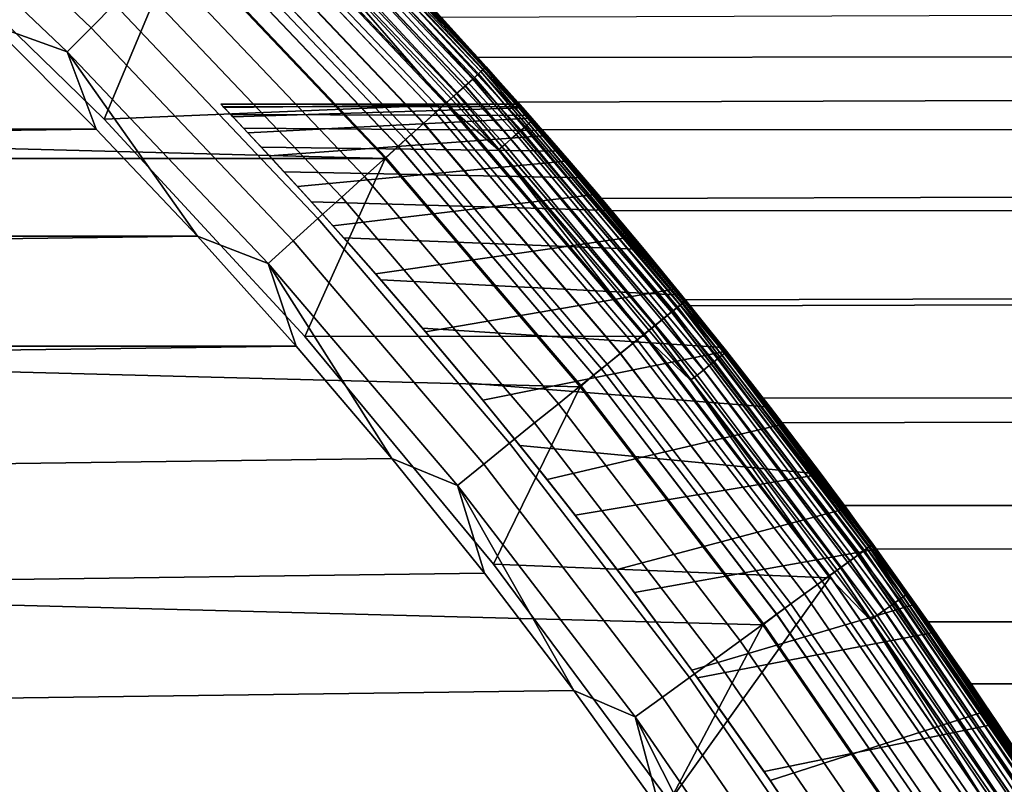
# Model space of a CAD drawing. Header units: metres. Extents: x -22 to 244, y -22 to 22.
# Tile 80 of 146: x 14.27 to 17.88, y 11.76 to 14.56. Entities that reach past the tile are written whole.
import ezdxf

# ---------------------------------------------------------------- set-up
doc = ezdxf.new("R2010")
doc.units = ezdxf.units.M
doc.layers.add('solid_10_151_113_XXX', color=7, linetype='CONTINUOUS')

msp = doc.modelspace()

# ---------------------------------------------------------------- linework, layer by layer
at = {"layer": 'solid_10_151_113_XXX'}
for points in [[(14.577323, 14.194263, 212.800003), (14.850302, 14.848182, 212.800003), (14.052787, 15.605101, 212.800003), (13.801177, 14.950016, 212.800003)], [(13.749309, 15.270154, 269.924103), (14.529643, 14.529643, 269.924103), (14.615547, 14.615547, 269.891693), (13.830599, 15.360436, 269.891693)], [(13.666196, 15.177848, 269.943604), (14.441814, 14.441814, 269.943604), (14.529643, 14.529643, 269.924103), (13.749309, 15.270154, 269.924103)], [(15.184235, 15.184235, 268.999603), (15.958107, 14.368744, 268.999603), (15.972729, 14.381909, 268.875427), (15.198148, 15.198148, 268.875427)], [(15.199771, 15.199771, 0.934737), (15.974435, 14.383446, 0.934737), (15.96494, 14.374897, 0.870527), (15.190737, 15.190737, 0.870527)], [(15.190856, 15.190856, 212.428833), (15.965066, 14.37501, 212.428833), (15.974498, 14.383503, 212.364609), (15.199831, 15.199831, 212.364609)], [(15.198148, 15.198148, 268.875427), (15.972729, 14.381909, 268.875427), (15.97761, 14.386312, 268.75), (15.202792, 15.202799, 268.75)], [(15.974435, 14.383446, 0.934737), (15.199771, 15.199771, 0.934737), (15.202796, 15.202796, 1), (15.977613, 14.386308, 1)], [(15.199831, 15.199831, 212.364609), (15.974498, 14.383503, 212.364609), (15.977613, 14.386308, 212.300003), (15.202796, 15.202796, 212.300003)], [(15.202792, 15.202799, 268.75), (15.97761, 14.386312, 268.75), (15.977614, 14.386308, 213.449997), (15.202796, 15.202795, 213.449997)], [(15.202796, 15.202796, 1), (15.946655, 14.420617, 130.999969), (16.182247, 14.155737, 130.477234), (15.977613, 14.386308, 1)], [(15.202796, 15.202796, 1), (15.730074, 14.656561, 131.524567), (15.946655, 14.420617, 130.999969)], [(15.202796, 15.202796, 212.300003), (15.977613, 14.386308, 212.300003), (15.5628, 14.834057, 143.232315), (15.343691, 15.060583, 142.424728)], [(15.395536, 15.004108, 213.418961), (15.202796, 15.202795, 213.449997), (15.977614, 14.386308, 213.449997)], [(13.666196, 15.177848, 269.943604), (14.16564, 14.540446, 269.950012), (14.441814, 14.441814, 269.943604)], [(15.129328, 15.129328, 269.238434), (15.900402, 14.316786, 269.238434), (15.933909, 14.346956, 269.121063), (15.161211, 15.161211, 269.121063)], [(15.155359, 15.155359, 0.74983), (15.927759, 14.341419, 0.74983), (15.900711, 14.317064, 0.695412), (15.129622, 15.129622, 0.695412)], [(15.129904, 15.129904, 212.604065), (15.901007, 14.317331, 212.604065), (15.928002, 14.341638, 212.549606), (15.15559, 15.15559, 212.549606)], [(15.175848, 15.175848, 0.808537), (15.949292, 14.360807, 0.808537), (15.927759, 14.341419, 0.74983), (15.155359, 15.155359, 0.74983)], [(15.15559, 15.15559, 212.549606), (15.928002, 14.341638, 212.549606), (15.949478, 14.360974, 212.49086), (15.176024, 15.176024, 212.49086)], [(15.161211, 15.161211, 269.121063), (15.933909, 14.346956, 269.121063), (15.958107, 14.368744, 268.999603), (15.184235, 15.184235, 268.999603)], [(15.190737, 15.190737, 0.870527), (15.96494, 14.374897, 0.870527), (15.949292, 14.360807, 0.808537), (15.175848, 15.175848, 0.808537)], [(15.176024, 15.176024, 212.49086), (15.949478, 14.360974, 212.49086), (15.965066, 14.37501, 212.428833), (15.190856, 15.190856, 212.428833)], [(15.088937, 15.088937, 269.350433), (15.857952, 14.278564, 269.350433), (15.900402, 14.316786, 269.238434), (15.129328, 15.129328, 269.238434)], [(15.129622, 15.129622, 0.695412), (15.900711, 14.317064, 0.695412), (15.86861, 14.288161, 0.646215), (15.099079, 15.099079, 0.646215)], [(15.099406, 15.099406, 212.65332), (15.868955, 14.288471, 212.65332), (15.901007, 14.317331, 212.604065), (15.129904, 15.129904, 212.604065)], [(15.04048, 15.04048, 269.455841), (15.807026, 14.23271, 269.455841), (15.857952, 14.278564, 269.350433), (15.088937, 15.088937, 269.350433)], [(15.099079, 15.099079, 0.646215), (15.86861, 14.288161, 0.646215), (15.832008, 14.255204, 0.603084), (15.064252, 15.064252, 0.603084)], [(15.064619, 15.064619, 212.696518), (15.832395, 14.255552, 212.696518), (15.868955, 14.288471, 212.65332), (15.099406, 15.099406, 212.65332)], [(15.065684, 15.057062, 213.25), (15.833314, 14.247673, 213.25), (14.577292, 14.194293, 213.25), (13.801189, 14.950004, 213.25)], [(15.064252, 15.064252, 0.603084), (15.832008, 14.255204, 0.603084), (15.791533, 14.21876, 0.566758), (15.025739, 15.025739, 0.566758)], [(15.026139, 15.026139, 212.73291), (15.791954, 14.219139, 212.73291), (15.832395, 14.255552, 212.696518), (15.064619, 15.064619, 212.696518)], [(15.276448, 14.888047, 213.252457), (15.833314, 14.247673, 213.25), (15.065684, 15.057062, 213.25)], [(15.025739, 15.025739, 0.566758), (15.791533, 14.21876, 0.566758), (15.747876, 14.179452, 0.53786), (14.9842, 14.9842, 0.53786)], [(14.98449, 14.98449, 269.553528), (15.748182, 14.179727, 269.553528), (15.807026, 14.23271, 269.455841), (15.04048, 15.04048, 269.455841)], [(14.984627, 14.984627, 212.761887), (15.748325, 14.179856, 212.761887), (15.791954, 14.219139, 212.73291), (15.026139, 15.026139, 212.73291)], [(14.921581, 14.921581, 269.642365), (15.682067, 14.120196, 269.642365), (15.748182, 14.179727, 269.553528), (14.98449, 14.98449, 269.553528)], [(14.9842, 14.9842, 0.53786), (15.747876, 14.179452, 0.53786), (15.701789, 14.137954, 0.516885), (14.940347, 14.940347, 0.516885)], [(14.940793, 14.940793, 212.782944), (15.702258, 14.138377, 212.782944), (15.748325, 14.179856, 212.761887), (14.984627, 14.984627, 212.761887)], [(15.369984, 14.979204, 213.332565), (16.120714, 14.168116, 213.332565), (16.105404, 14.154658, 213.30867), (15.355385, 14.964976, 213.30867)], [(15.381722, 14.990644, 213.359375), (16.133026, 14.178937, 213.359375), (16.120714, 14.168116, 213.332565), (15.369984, 14.979204, 213.332565)], [(15.39031, 14.999015, 213.388412), (16.142035, 14.186853, 213.388412), (16.133026, 14.178937, 213.359375), (15.381722, 14.990644, 213.359375)], [(15.395536, 15.004108, 213.418961), (16.147516, 14.191671, 213.418961), (16.142035, 14.186853, 213.388412), (15.39031, 14.999015, 213.388412)], [(15.395536, 15.004108, 213.418961), (15.977614, 14.386308, 213.449997), (16.147516, 14.191671, 213.418961)], [(13.801189, 14.950004, 213.25), (14.577292, 14.194293, 213.25), (14.577323, 14.194263, 212.800003), (13.801177, 14.950016, 212.800003)], [(14.940347, 14.940347, 0.516885), (15.701789, 14.137954, 0.516885), (15.654059, 14.094978, 0.504193), (14.894932, 14.894932, 0.504193)], [(14.895391, 14.895391, 212.795715), (15.654541, 14.095412, 212.795715), (15.702258, 14.138377, 212.782944), (14.940793, 14.940793, 212.782944)], [(15.338284, 14.948312, 213.288254), (16.087469, 14.138896, 213.288254), (16.067354, 14.121218, 213.27182), (15.319107, 14.929622, 213.27182)], [(15.355385, 14.964976, 213.30867), (16.105404, 14.154658, 213.30867), (16.087469, 14.138896, 213.288254), (15.338284, 14.948312, 213.288254)], [(14.852445, 14.852445, 269.721405), (15.609406, 14.054773, 269.721405), (15.682067, 14.120196, 269.642365), (14.921581, 14.921581, 269.642365)], [(15.298324, 14.909367, 213.259796), (16.045555, 14.102059, 213.259796), (16.022612, 14.081894, 213.252457), (15.276448, 14.888047, 213.252457)], [(15.319107, 14.929622, 213.27182), (16.067354, 14.121218, 213.27182), (16.045555, 14.102059, 213.259796), (15.298324, 14.909367, 213.259796)], [(14.894932, 14.894932, 0.504193), (15.654059, 14.094978, 0.504193), (15.607116, 14.050547, 0.5), (14.850283, 14.8482, 0.5)], [(14.895391, 14.895391, 212.795715), (14.850302, 14.848182, 212.800003), (15.607129, 14.050531, 212.800003), (15.654541, 14.095412, 212.795715)], [(15.276448, 14.888047, 213.252457), (16.022612, 14.081894, 213.252457), (15.833314, 14.247673, 213.25)], [(-15.607131, 14.05053, 0.5), (-14.850304, 14.84818, 0.5), (15.607116, 14.050547, 0.5)], [(-14.850304, 14.84818, 0.5), (14.850283, 14.8482, 0.5), (15.607116, 14.050547, 0.5)], [(15.312052, 13.398375, 212.800003), (15.607129, 14.050531, 212.800003), (14.850302, 14.848182, 212.800003), (14.577323, 14.194263, 212.800003)], [(14.777839, 14.777839, 269.789795), (15.530999, 13.984174, 269.789795), (15.609406, 14.054773, 269.721405), (14.852445, 14.852445, 269.721405)], [(110.407623, 14.866161, 166.584778), (110.689919, 14.551098, 165.809189), (15.730074, 14.656561, 131.524567), (15.532988, 14.865272, 132.050507)], [(15.977613, 14.386308, 212.300003), (15.812901, 14.56716, 144.063583), (15.5628, 14.834057, 143.232315)], [(106.849312, 14.866161, 176.36116), (15.812901, 14.56716, 144.063583), (16.092922, 14.257203, 144.915176), (106.567017, 14.551098, 177.136749)], [(14.698584, 14.698584, 269.846771), (15.447703, 13.909175, 269.846771), (15.530999, 13.984174, 269.789795), (14.777839, 14.777839, 269.789795)], [(14.615547, 14.615547, 269.891693), (15.360436, 13.830599, 269.891693), (15.447703, 13.909175, 269.846771), (14.698584, 14.698584, 269.846771)], [(110.689919, 14.551098, 165.809189), (15.946655, 14.420617, 130.999969), (15.730074, 14.656561, 131.524567)], [(14.529643, 14.529643, 269.924103), (15.270154, 13.749309, 269.924103), (15.360436, 13.830599, 269.891693), (14.615547, 14.615547, 269.891693)], [(15.977613, 14.386308, 212.300003), (16.092922, 14.257203, 144.915176), (15.812901, 14.56716, 144.063583)], [(110.689919, 14.551098, 165.809189), (110.965729, 14.190251, 165.051407), (16.182247, 14.155737, 130.477234), (15.946655, 14.420617, 130.999969)], [(106.567017, 14.551098, 177.136749), (16.092922, 14.257203, 144.915176), (16.399117, 13.90392, 145.777878), (106.291206, 14.190251, 177.894531)], [(14.547797, 14.158092, 269.950012), (14.16564, 14.540446, 269.950012), (-14.547792, 14.158096, 269.950012)], [(14.441814, 14.441814, 269.943604), (14.16564, 14.540446, 269.950012), (14.547797, 14.158092, 269.950012)], [(14.441814, 14.441814, 269.943604), (15.177848, 13.666196, 269.943604), (15.270154, 13.749309, 269.924103), (14.529643, 14.529643, 269.924103)], [(14.441814, 14.441814, 269.943604), (14.547797, 14.158092, 269.950012), (14.919678, 13.765654, 269.950012)], [(14.441814, 14.441814, 269.943604), (14.919678, 13.765654, 269.950012), (15.177848, 13.666196, 269.943604)], [(15.933909, 14.346956, 269.121063), (16.662935, 13.493378, 269.121063), (16.688238, 13.513869, 268.999603), (15.958107, 14.368744, 268.999603)], [(15.96494, 14.374897, 0.870527), (16.695385, 13.519656, 0.870527), (16.67902, 13.506405, 0.808537), (15.949292, 14.360807, 0.808537)], [(15.949478, 14.360974, 212.49086), (16.679214, 13.506562, 212.49086), (16.695517, 13.519762, 212.428833), (15.965066, 14.37501, 212.428833)], [(15.958107, 14.368744, 268.999603), (16.688238, 13.513869, 268.999603), (16.703529, 13.526252, 268.875427), (15.972729, 14.381909, 268.875427)], [(15.974435, 14.383446, 0.934737), (16.705315, 13.527697, 0.934737), (16.695385, 13.519656, 0.870527), (15.96494, 14.374897, 0.870527)], [(15.965066, 14.37501, 212.428833), (16.695517, 13.519762, 212.428833), (16.705379, 13.52775, 212.364609), (15.974498, 14.383503, 212.364609)], [(15.972729, 14.381909, 268.875427), (16.703529, 13.526252, 268.875427), (16.708633, 13.530394, 268.75), (15.97761, 14.386312, 268.75)], [(16.705315, 13.527697, 0.934737), (15.974435, 14.383446, 0.934737), (15.977613, 14.386308, 1), (16.708637, 13.530389, 1)], [(15.974498, 14.383503, 212.364609), (16.705379, 13.52775, 212.364609), (16.708637, 13.530389, 212.300003), (15.977613, 14.386308, 212.300003)], [(15.97761, 14.386312, 268.75), (16.708633, 13.530394, 268.75), (16.708639, 13.530388, 213.449997), (15.977614, 14.386308, 213.449997)], [(15.977613, 14.386308, 1), (16.70661, 13.532892, 129.441513), (16.992193, 13.172523, 128.9319), (16.708637, 13.530389, 1)], [(15.977613, 14.386308, 1), (16.436031, 13.860263, 129.95723), (16.70661, 13.532892, 129.441513)], [(15.977613, 14.386308, 1), (16.182247, 14.155737, 130.477234), (16.436031, 13.860263, 129.95723)], [(15.977613, 14.386308, 212.300003), (16.708637, 13.530389, 212.300003), (16.399117, 13.90392, 145.777878), (16.092922, 14.257203, 144.915176)], [(16.147516, 14.191671, 213.418961), (15.977614, 14.386308, 213.449997), (16.708639, 13.530388, 213.449997)], [(15.900402, 14.316786, 269.238434), (16.627893, 13.465003, 269.238434), (16.662935, 13.493378, 269.121063), (15.933909, 14.346956, 269.121063)], [(15.927759, 14.341419, 0.74983), (16.656504, 13.48817, 0.74983), (16.628218, 13.465264, 0.695412), (15.900711, 14.317064, 0.695412)], [(15.901007, 14.317331, 212.604065), (16.628527, 13.465515, 212.604065), (16.656757, 13.488376, 212.549606), (15.928002, 14.341638, 212.549606)], [(15.949292, 14.360807, 0.808537), (16.67902, 13.506405, 0.808537), (16.656504, 13.48817, 0.74983), (15.927759, 14.341419, 0.74983)], [(15.928002, 14.341638, 212.549606), (16.656757, 13.488376, 212.549606), (16.679214, 13.506562, 212.49086), (15.949478, 14.360974, 212.49086)], [(15.857952, 14.278564, 269.350433), (16.583502, 13.429054, 269.350433), (16.627893, 13.465003, 269.238434), (15.900402, 14.316786, 269.238434)], [(15.900711, 14.317064, 0.695412), (16.628218, 13.465264, 0.695412), (16.594648, 13.438081, 0.646215), (15.86861, 14.288161, 0.646215)], [(15.868955, 14.288471, 212.65332), (16.595007, 13.438373, 212.65332), (16.628527, 13.465515, 212.604065), (15.901007, 14.317331, 212.604065)], [(15.832008, 14.255204, 0.603084), (16.556372, 13.407085, 0.603084), (16.514044, 13.372808, 0.566758), (15.791533, 14.21876, 0.566758)], [(15.791954, 14.219139, 212.73291), (16.514484, 13.373165, 212.73291), (16.556774, 13.407412, 212.696518), (15.832395, 14.255552, 212.696518)], [(15.807026, 14.23271, 269.455841), (16.530245, 13.385928, 269.455841), (16.583502, 13.429054, 269.350433), (15.857952, 14.278564, 269.350433)], [(15.86861, 14.288161, 0.646215), (16.594648, 13.438081, 0.646215), (16.556372, 13.407085, 0.603084), (15.832008, 14.255204, 0.603084)], [(15.832395, 14.255552, 212.696518), (16.556774, 13.407412, 212.696518), (16.595007, 13.438373, 212.65332), (15.868955, 14.288471, 212.65332)], [(15.833314, 14.247673, 213.25), (16.557497, 13.399225, 213.25), (15.312103, 13.398316, 213.25), (14.577292, 14.194293, 213.25)], [(15.004619, 14.249955, 137.338623), (15.013266, 14.240847, 136.760117), (16.108038, 14.240121, 137.137436), (16.099354, 14.249941, 137.742416)], [(15.016186, 14.237761, 137.932968), (15.004619, 14.249955, 137.338623), (16.099354, 14.249941, 137.742416)], [(15.016186, 14.237761, 137.932968), (15.013266, 14.240847, 136.760117), (15.004619, 14.249955, 137.338623)], [(15.013266, 14.240847, 136.760117), (15.041287, 14.211247, 136.196152), (16.136503, 14.207854, 136.546936), (16.108038, 14.240121, 137.137436)], [(15.016186, 14.237761, 137.932968), (15.041287, 14.211247, 136.196152), (15.013266, 14.240847, 136.760117)], [(15.048938, 14.203135, 138.545395), (15.016186, 14.237761, 137.932968), (16.099354, 14.249941, 137.742416), (16.111271, 14.236469, 138.363892)], [(15.048938, 14.203135, 138.545395), (15.041287, 14.211247, 136.196152), (15.016186, 14.237761, 137.932968)], [(15.104043, 14.144521, 139.178268), (15.048938, 14.203135, 138.545395), (16.111271, 14.236469, 138.363892), (16.144777, 14.198461, 139.003967)], [(15.791533, 14.21876, 0.566758), (16.514044, 13.372808, 0.566758), (16.46839, 13.335839, 0.53786), (15.747876, 14.179452, 0.53786)], [(15.748182, 14.179727, 269.553528), (16.46871, 13.336098, 269.553528), (16.530245, 13.385928, 269.455841), (15.807026, 14.23271, 269.455841)], [(15.748325, 14.179856, 212.761887), (16.468859, 13.33622, 212.761887), (16.514484, 13.373165, 212.73291), (15.791954, 14.219139, 212.73291)], [(16.022612, 14.081894, 213.252457), (16.557497, 13.399225, 213.25), (15.833314, 14.247673, 213.25)], [(16.108038, 14.240121, 137.137436), (16.111271, 14.236469, 138.363892), (16.099354, 14.249941, 137.742416)], [(16.136503, 14.207854, 136.546936), (16.111271, 14.236469, 138.363892), (16.108038, 14.240121, 137.137436)], [(16.136503, 14.207854, 136.546936), (16.144777, 14.198461, 139.003967), (16.111271, 14.236469, 138.363892)], [(14.577292, 14.194293, 213.25), (15.312103, 13.398316, 213.25), (15.312052, 13.398375, 212.800003), (14.577323, 14.194263, 212.800003)], [(15.041287, 14.211247, 136.196152), (15.088062, 14.161577, 135.644058), (16.184019, 14.153707, 135.969727), (16.136503, 14.207854, 136.546936)], [(15.048938, 14.203135, 138.545395), (15.088062, 14.161577, 135.644058), (15.041287, 14.211247, 136.196152)], [(15.104043, 14.144521, 139.178268), (15.088062, 14.161577, 135.644058), (15.048938, 14.203135, 138.545395)], [(15.18268, 14.06008, 139.832794), (15.104043, 14.144521, 139.178268), (16.144777, 14.198461, 139.003967), (16.200928, 14.134359, 139.663834)], [(16.142035, 14.186853, 213.388412), (16.850954, 13.337071, 213.388412), (16.841551, 13.329628, 213.359375), (16.133026, 14.178937, 213.359375)], [(16.184019, 14.153707, 135.969727), (16.144777, 14.198461, 139.003967), (16.136503, 14.207854, 136.546936)], [(16.147516, 14.191671, 213.418961), (16.856676, 13.3416, 213.418961), (16.850954, 13.337071, 213.388412), (16.142035, 14.186853, 213.388412)], [(16.184019, 14.153707, 135.969727), (16.200928, 14.134359, 139.663834), (16.144777, 14.198461, 139.003967)], [(16.147516, 14.191671, 213.418961), (16.708639, 13.530388, 213.449997), (16.856676, 13.3416, 213.418961)], [(110.965729, 14.190251, 165.051407), (111.234177, 13.784758, 164.313828), (16.436031, 13.860263, 129.95723), (16.182247, 14.155737, 130.477234)], [(106.291206, 14.190251, 177.894531), (16.399117, 13.90392, 145.777878), (16.724272, 13.511059, 146.636063), (106.022751, 13.784757, 178.632111)], [(14.547797, 14.158092, 269.950012), (-14.547792, 14.158096, 269.950012), (-14.919673, 13.765659, 269.950012)], [(14.919678, 13.765654, 269.950012), (14.547797, 14.158092, 269.950012), (-14.919673, 13.765659, 269.950012)], [(15.088062, 14.161577, 135.644058), (15.153145, 14.091917, 135.101929), (16.250078, 14.077812, 135.403427), (16.184019, 14.153707, 135.969727)], [(15.104043, 14.144521, 139.178268), (15.153145, 14.091917, 135.101929), (15.088062, 14.161577, 135.644058)], [(15.682067, 14.120196, 269.642365), (16.399569, 13.280109, 269.642365), (16.46871, 13.336098, 269.553528), (15.748182, 14.179727, 269.553528)], [(15.747876, 14.179452, 0.53786), (16.46839, 13.335839, 0.53786), (16.420193, 13.29681, 0.516885), (15.701789, 14.137954, 0.516885)], [(15.702258, 14.138377, 212.782944), (16.420685, 13.297208, 212.782944), (16.468859, 13.33622, 212.761887), (15.748325, 14.179856, 212.761887)], [(16.105404, 14.154658, 213.30867), (16.812714, 13.306805, 213.30867), (16.793991, 13.291986, 213.288254), (16.087469, 14.138896, 213.288254)], [(16.120714, 14.168116, 213.332565), (16.828697, 13.319456, 213.332565), (16.812714, 13.306805, 213.30867), (16.105404, 14.154658, 213.30867)], [(16.133026, 14.178937, 213.359375), (16.841551, 13.329628, 213.359375), (16.828697, 13.319456, 213.332565), (16.120714, 14.168116, 213.332565)], [(16.250078, 14.077812, 135.403427), (16.200928, 14.134359, 139.663834), (16.184019, 14.153707, 135.969727)], [(15.18268, 14.06008, 139.832794), (15.153145, 14.091917, 135.101929), (15.104043, 14.144521, 139.178268)], [(15.286168, 13.947503, 140.51088), (15.18268, 14.06008, 139.832794), (16.200928, 14.134359, 139.663834), (16.280924, 14.042138, 140.345627)], [(15.609406, 14.054773, 269.721405), (16.323586, 13.218578, 269.721405), (16.399569, 13.280109, 269.642365), (15.682067, 14.120196, 269.642365)], [(15.701789, 14.137954, 0.516885), (16.420193, 13.29681, 0.516885), (16.370279, 13.256392, 0.504193), (15.654059, 14.094978, 0.504193)], [(15.654541, 14.095412, 212.795715), (16.370785, 13.2568, 212.795715), (16.420685, 13.297208, 212.782944), (15.702258, 14.138377, 212.782944)], [(16.067354, 14.121218, 213.27182), (16.772993, 13.275367, 213.27182), (16.750237, 13.257357, 213.259796), (16.045555, 14.102059, 213.259796)], [(16.087469, 14.138896, 213.288254), (16.793991, 13.291986, 213.288254), (16.772993, 13.275367, 213.27182), (16.067354, 14.121218, 213.27182)], [(16.250078, 14.077812, 135.403427), (16.280924, 14.042138, 140.345627), (16.200928, 14.134359, 139.663834)], [(15.153145, 14.091917, 135.101929), (15.236094, 14.00219, 134.568863), (16.334242, 13.98007, 134.846725), (16.250078, 14.077812, 135.403427)], [(15.18268, 14.06008, 139.832794), (15.236094, 14.00219, 134.568863), (15.153145, 14.091917, 135.101929)], [(15.654059, 14.094978, 0.504193), (16.370279, 13.256392, 0.504193), (16.321161, 13.214373, 0.5), (15.607116, 14.050547, 0.5)], [(15.654541, 14.095412, 212.795715), (15.607129, 14.050531, 212.800003), (16.321173, 13.214358, 212.800003), (16.370785, 13.2568, 212.795715)], [(16.045555, 14.102059, 213.259796), (16.750237, 13.257357, 213.259796), (16.726284, 13.238399, 213.252457), (16.022612, 14.081894, 213.252457)], [(16.022612, 14.081894, 213.252457), (16.726284, 13.238399, 213.252457), (16.557497, 13.399225, 213.25)], [(16.334242, 13.98007, 134.846725), (16.280924, 14.042138, 140.345627), (16.250078, 14.077812, 135.403427)], [(-15.607131, 14.05053, 0.5), (16.321161, 13.214373, 0.5), (16.990454, 12.341979, 0.5), (-16.321173, 13.214358, 0.5)], [(-15.607131, 14.05053, 0.5), (15.607116, 14.050547, 0.5), (16.321161, 13.214373, 0.5)], [(15.286168, 13.947503, 140.51088), (15.236094, 14.00219, 134.568863), (15.18268, 14.06008, 139.832794)], [(15.415608, 13.804312, 141.212952), (15.286168, 13.947503, 140.51088), (16.280924, 14.042138, 140.345627), (16.385878, 13.91952, 141.050095)], [(16.003479, 12.564397, 212.800003), (16.321173, 13.214358, 212.800003), (15.607129, 14.050531, 212.800003), (15.312052, 13.398375, 212.800003)], [(15.530999, 13.984174, 269.789795), (16.241589, 13.15218, 269.789795), (16.323586, 13.218578, 269.721405), (15.609406, 14.054773, 269.721405)], [(16.334242, 13.98007, 134.846725), (16.385878, 13.91952, 141.050095), (16.280924, 14.042138, 140.345627)], [(15.236094, 14.00219, 134.568863), (15.336704, 13.891915, 134.043091), (16.436129, 13.860143, 134.298553), (16.334242, 13.98007, 134.846725)], [(15.286168, 13.947503, 140.51088), (15.336704, 13.891915, 134.043091), (15.236094, 14.00219, 134.568863)], [(15.447703, 13.909175, 269.846771), (16.154484, 13.081642, 269.846771), (16.241589, 13.15218, 269.789795), (15.530999, 13.984174, 269.789795)], [(16.436129, 13.860143, 134.298553), (16.385878, 13.91952, 141.050095), (16.334242, 13.98007, 134.846725)], [(15.415608, 13.804312, 141.212952), (15.336704, 13.891915, 134.043091), (15.286168, 13.947503, 140.51088)], [(15.360436, 13.830599, 269.891693), (16.063223, 13.007741, 269.891693), (16.154484, 13.081642, 269.846771), (15.447703, 13.909175, 269.846771)], [(15.571893, 13.627788, 141.939011), (15.415608, 13.804312, 141.212952), (16.385878, 13.91952, 141.050095), (16.51676, 13.763958, 141.777573)], [(16.436129, 13.860143, 134.298553), (16.51676, 13.763958, 141.777573), (16.385878, 13.91952, 141.050095)], [(16.708637, 13.530389, 212.300003), (16.724272, 13.511059, 146.636063), (16.399117, 13.90392, 145.777878)], [(15.336704, 13.891915, 134.043091), (15.45496, 13.760237, 133.522781), (16.555624, 13.717185, 133.756958), (16.436129, 13.860143, 134.298553)], [(15.415608, 13.804312, 141.212952), (15.45496, 13.760237, 133.522781), (15.336704, 13.891915, 134.043091)], [(111.234177, 13.784758, 164.313828), (16.70661, 13.532892, 129.441513), (16.436031, 13.860263, 129.95723)], [(16.555624, 13.717185, 133.756958), (16.51676, 13.763958, 141.777573), (16.436129, 13.860143, 134.298553)], [(15.270154, 13.749309, 269.924103), (15.96881, 12.931287, 269.924103), (16.063223, 13.007741, 269.891693), (15.360436, 13.830599, 269.891693)], [(15.571893, 13.627788, 141.939011), (15.45496, 13.760237, 133.522781), (15.415608, 13.804312, 141.212952)], [(111.234177, 13.784758, 164.313828), (111.494431, 13.335893, 163.598785), (16.992193, 13.172523, 128.9319), (16.70661, 13.532892, 129.441513)], [(106.022751, 13.784757, 178.632111), (16.724272, 13.511059, 146.636063), (17.061834, 13.082195, 147.478607), (105.762497, 13.335892, 179.347153)], [(14.919678, 13.765654, 269.950012), (-14.919673, 13.765659, 269.950012), (-15.280947, 13.363481, 269.950012)], [(15.280951, 13.363475, 269.950012), (14.919678, 13.765654, 269.950012), (-15.280947, 13.363481, 269.950012)], [(15.177848, 13.666196, 269.943604), (14.919678, 13.765654, 269.950012), (15.280951, 13.363475, 269.950012)], [(15.177848, 13.666196, 269.943604), (15.872281, 12.85312, 269.943604), (15.96881, 12.931287, 269.924103), (15.270154, 13.749309, 269.924103)], [(15.45496, 13.760237, 133.522781), (15.590625, 13.606334, 133.007538), (16.692453, 13.550345, 133.221405), (16.555624, 13.717185, 133.756958)], [(15.571893, 13.627788, 141.939011), (15.590625, 13.606334, 133.007538), (15.45496, 13.760237, 133.522781)], [(15.755288, 13.415358, 142.687302), (15.571893, 13.627788, 141.939011), (16.51676, 13.763958, 141.777573), (16.673973, 13.573068, 142.526382)], [(16.555624, 13.717185, 133.756958), (16.673973, 13.573068, 142.526382), (16.51676, 13.763958, 141.777573)], [(16.692453, 13.550345, 133.221405), (16.673973, 13.573068, 142.526382), (16.555624, 13.717185, 133.756958)], [(15.177848, 13.666196, 269.943604), (15.280951, 13.363475, 269.950012), (15.631357, 12.951859, 269.950012)], [(15.177848, 13.666196, 269.943604), (15.631357, 12.951859, 269.950012), (15.872281, 12.85312, 269.943604)], [(15.755288, 13.415358, 142.687302), (15.590625, 13.606334, 133.007538), (15.571893, 13.627788, 141.939011)], [(15.590625, 13.606334, 133.007538), (15.743423, 13.42924, 132.49707), (16.846434, 13.358427, 132.691025), (16.692453, 13.550345, 133.221405)], [(15.755288, 13.415358, 142.687302), (15.743423, 13.42924, 132.49707), (15.590625, 13.606334, 133.007538)], [(15.965281, 13.164774, 143.45459), (15.755288, 13.415358, 142.687302), (16.673973, 13.573068, 142.526382), (16.857277, 13.344718, 143.293579)], [(16.846434, 13.358427, 132.691025), (16.857277, 13.344718, 143.293579), (16.673973, 13.573068, 142.526382)], [(16.846434, 13.358427, 132.691025), (16.673973, 13.573068, 142.526382), (16.692453, 13.550345, 133.221405)], [(16.67902, 13.506405, 0.808537), (17.363033, 12.614983, 0.808537), (17.339592, 12.597951, 0.74983), (16.656504, 13.48817, 0.74983)], [(16.656757, 13.488376, 212.549606), (17.339857, 12.598144, 212.549606), (17.363235, 12.615129, 212.49086), (16.679214, 13.506562, 212.49086)], [(16.662935, 13.493378, 269.121063), (17.346287, 12.602816, 269.121063), (17.372629, 12.621954, 268.999603), (16.688238, 13.513869, 268.999603)], [(16.695385, 13.519656, 0.870527), (17.380068, 12.627358, 0.870527), (17.363033, 12.614983, 0.808537), (16.67902, 13.506405, 0.808537)], [(16.679214, 13.506562, 212.49086), (17.363235, 12.615129, 212.49086), (17.380205, 12.627459, 212.428833), (16.695517, 13.519762, 212.428833)], [(16.688238, 13.513869, 268.999603), (17.372629, 12.621954, 268.999603), (17.388548, 12.633519, 268.875427), (16.703529, 13.526252, 268.875427)], [(16.705315, 13.527697, 0.934737), (17.390406, 12.634869, 0.934737), (17.380068, 12.627358, 0.870527), (16.695385, 13.519656, 0.870527)], [(16.695517, 13.519762, 212.428833), (17.380205, 12.627459, 212.428833), (17.390474, 12.634918, 212.364609), (16.705379, 13.52775, 212.364609)], [(16.703529, 13.526252, 268.875427), (17.388548, 12.633519, 268.875427), (17.393862, 12.637389, 268.75), (16.708633, 13.530394, 268.75)], [(17.390406, 12.634869, 0.934737), (16.705315, 13.527697, 0.934737), (16.708637, 13.530389, 1), (17.393866, 12.637383, 1)], [(16.705379, 13.52775, 212.364609), (17.390474, 12.634918, 212.364609), (17.393866, 12.637383, 212.300003), (16.708637, 13.530389, 212.300003)], [(16.708633, 13.530394, 268.75), (17.393862, 12.637389, 268.75), (17.393866, 12.637383, 213.449997), (16.708639, 13.530388, 213.449997)], [(16.708637, 13.530389, 1), (17.289917, 12.779233, 128.431442), (17.596792, 12.353255, 127.942764), (17.393866, 12.637383, 1)], [(16.708637, 13.530389, 1), (16.992193, 13.172523, 128.9319), (17.289917, 12.779233, 128.431442)], [(16.708637, 13.530389, 212.300003), (17.393866, 12.637383, 212.300003), (17.061834, 13.082195, 147.478607), (16.724272, 13.511059, 146.636063)], [(16.856676, 13.3416, 213.418961), (16.708639, 13.530388, 213.449997), (17.393866, 12.637383, 213.449997)], [(16.583502, 13.429054, 269.350433), (17.263597, 12.542737, 269.350433), (17.309809, 12.576313, 269.238434), (16.627893, 13.465003, 269.238434)], [(16.628218, 13.465264, 0.695412), (17.310146, 12.576557, 0.695412), (17.2752, 12.551167, 0.646215), (16.594648, 13.438081, 0.646215)], [(16.595007, 13.438373, 212.65332), (17.275576, 12.551439, 212.65332), (17.310469, 12.576792, 212.604065), (16.628527, 13.465515, 212.604065)], [(16.627893, 13.465003, 269.238434), (17.309809, 12.576313, 269.238434), (17.346287, 12.602816, 269.121063), (16.662935, 13.493378, 269.121063)], [(16.656504, 13.48817, 0.74983), (17.339592, 12.597951, 0.74983), (17.310146, 12.576557, 0.695412), (16.628218, 13.465264, 0.695412)], [(16.628527, 13.465515, 212.604065), (17.310469, 12.576792, 212.604065), (17.339857, 12.598144, 212.549606), (16.656757, 13.488376, 212.549606)], [(15.743423, 13.42924, 132.49707), (15.913397, 13.227389, 131.990158), (17.017313, 13.14005, 132.165344), (16.846434, 13.358427, 132.691025)], [(15.755288, 13.415358, 142.687302), (15.913397, 13.227389, 131.990158), (15.743423, 13.42924, 132.49707)], [(16.530245, 13.385928, 269.455841), (17.208157, 12.502458, 269.455841), (17.263597, 12.542737, 269.350433), (16.583502, 13.429054, 269.350433)], [(16.594648, 13.438081, 0.646215), (17.2752, 12.551167, 0.646215), (17.235353, 12.522218, 0.603084), (16.556372, 13.407085, 0.603084)], [(16.556774, 13.407412, 212.696518), (17.235775, 12.522523, 212.696518), (17.275576, 12.551439, 212.65332), (16.595007, 13.438373, 212.65332)], [(15.312103, 13.398316, 213.25), (16.003492, 12.564381, 213.25), (16.003479, 12.564397, 212.800003), (15.312052, 13.398375, 212.800003)], [(16.557497, 13.399225, 213.25), (17.236294, 12.513997, 213.25), (16.003492, 12.564381, 213.25), (15.312103, 13.398316, 213.25)], [(15.965281, 13.164774, 143.45459), (15.913397, 13.227389, 131.990158), (15.755288, 13.415358, 142.687302)], [(16.556372, 13.407085, 0.603084), (17.235353, 12.522218, 0.603084), (17.19129, 12.490203, 0.566758), (16.514044, 13.372808, 0.566758)], [(16.514484, 13.373165, 212.73291), (17.19175, 12.490537, 212.73291), (17.235775, 12.522523, 212.696518), (16.556774, 13.407412, 212.696518)], [(16.726284, 13.238399, 213.252457), (17.236294, 12.513997, 213.25), (16.557497, 13.399225, 213.25)], [(15.280951, 13.363475, 269.950012), (-15.631352, 12.951864, 269.950012), (-15.970715, 12.531013, 269.950012), (15.631357, 12.951859, 269.950012)], [(15.280951, 13.363475, 269.950012), (-15.280947, 13.363481, 269.950012), (-15.631352, 12.951864, 269.950012)], [(16.514044, 13.372808, 0.566758), (17.19129, 12.490203, 0.566758), (17.143764, 12.455674, 0.53786), (16.46839, 13.335839, 0.53786)], [(16.46871, 13.336098, 269.553528), (17.144096, 12.455915, 269.553528), (17.208157, 12.502458, 269.455841), (16.530245, 13.385928, 269.455841)], [(16.468859, 13.33622, 212.761887), (17.144253, 12.456029, 212.761887), (17.19175, 12.490537, 212.73291), (16.514484, 13.373165, 212.73291)], [(17.017313, 13.14005, 132.165344), (16.857277, 13.344718, 143.293579), (16.846434, 13.358427, 132.691025)], [(16.200163, 12.87465, 144.235397), (15.965281, 13.164774, 143.45459), (16.857277, 13.344718, 143.293579), (17.065899, 13.076855, 144.076035)], [(16.399569, 13.280109, 269.642365), (17.072121, 12.403623, 269.642365), (17.144096, 12.455915, 269.553528), (16.46871, 13.336098, 269.553528)], [(16.46839, 13.335839, 0.53786), (17.143764, 12.455674, 0.53786), (17.093592, 12.419221, 0.516885), (16.420193, 13.29681, 0.516885)], [(16.420685, 13.297208, 212.782944), (17.094103, 12.419593, 212.782944), (17.144253, 12.456029, 212.761887), (16.468859, 13.33622, 212.761887)], [(16.828697, 13.319456, 213.332565), (17.492054, 12.435475, 213.332565), (17.475439, 12.423663, 213.30867), (16.812714, 13.306805, 213.30867)], [(16.841551, 13.329628, 213.359375), (17.505413, 12.444973, 213.359375), (17.492054, 12.435475, 213.332565), (16.828697, 13.319456, 213.332565)], [(16.850954, 13.337071, 213.388412), (17.515186, 12.451921, 213.388412), (17.505413, 12.444973, 213.359375), (16.841551, 13.329628, 213.359375)], [(16.856676, 13.3416, 213.418961), (17.521133, 12.456149, 213.418961), (17.515186, 12.451921, 213.388412), (16.850954, 13.337071, 213.388412)], [(16.856676, 13.3416, 213.418961), (17.393866, 12.637383, 213.449997), (17.521133, 12.456149, 213.418961)], [(17.017313, 13.14005, 132.165344), (17.065899, 13.076855, 144.076035), (16.857277, 13.344718, 143.293579)], [(111.494431, 13.335893, 163.598785), (111.745674, 12.845069, 162.908524), (17.289917, 12.779233, 128.431442), (16.992193, 13.172523, 128.9319)], [(105.762497, 13.335892, 179.347153), (17.061834, 13.082195, 147.478607), (17.406691, 12.619711, 148.299377), (105.511261, 12.845069, 180.037415)], [(16.323586, 13.218578, 269.721405), (16.993021, 12.346152, 269.721405), (17.072121, 12.403623, 269.642365), (16.399569, 13.280109, 269.642365)], [(16.420193, 13.29681, 0.516885), (17.093592, 12.419221, 0.516885), (17.041632, 12.38147, 0.504193), (16.370279, 13.256392, 0.504193)], [(16.370785, 13.2568, 212.795715), (17.042156, 12.381851, 212.795715), (17.094103, 12.419593, 212.782944), (16.420685, 13.297208, 212.782944)], [(16.793991, 13.291986, 213.288254), (17.455978, 12.409828, 213.288254), (17.434153, 12.394312, 213.27182), (16.772993, 13.275367, 213.27182)], [(16.812714, 13.306805, 213.30867), (17.475439, 12.423663, 213.30867), (17.455978, 12.409828, 213.288254), (16.793991, 13.291986, 213.288254)], [(16.370279, 13.256392, 0.504193), (17.041632, 12.38147, 0.504193), (16.990454, 12.341979, 0.5), (16.321161, 13.214373, 0.5)], [(16.370785, 13.2568, 212.795715), (16.321173, 13.214358, 212.800003), (16.990463, 12.341966, 212.800003), (17.042156, 12.381851, 212.795715)], [(16.750237, 13.257357, 213.259796), (17.4105, 12.377497, 213.259796), (17.385603, 12.359797, 213.252457), (16.726284, 13.238399, 213.252457)], [(16.772993, 13.275367, 213.27182), (17.434153, 12.394312, 213.27182), (17.4105, 12.377497, 213.259796), (16.750237, 13.257357, 213.259796)], [(-16.321173, 13.214358, 0.5), (16.990454, 12.341979, 0.5), (17.613146, 11.435781, 0.5), (-16.990463, 12.341967, 0.5)], [(15.913397, 13.227389, 131.990158), (16.100121, 12.999471, 131.487015), (17.204288, 12.89427, 131.64537), (17.017313, 13.14005, 132.165344)], [(15.965281, 13.164774, 143.45459), (16.100121, 12.999471, 131.487015), (15.913397, 13.227389, 131.990158)], [(16.649513, 11.69483, 212.800003), (16.990463, 12.341966, 212.800003), (16.321173, 13.214358, 212.800003), (16.003479, 12.564397, 212.800003)], [(16.241589, 13.15218, 269.789795), (16.907663, 12.284136, 269.789795), (16.993021, 12.346152, 269.721405), (16.323586, 13.218578, 269.721405)], [(16.726284, 13.238399, 213.252457), (17.385603, 12.359797, 213.252457), (17.236294, 12.513997, 213.25)], [(16.200163, 12.87465, 144.235397), (16.100121, 12.999471, 131.487015), (15.965281, 13.164774, 143.45459)], [(16.154484, 13.081642, 269.846771), (16.816984, 12.218254, 269.846771), (16.907663, 12.284136, 269.789795), (16.241589, 13.15218, 269.789795)], [(17.204288, 12.89427, 131.64537), (17.065899, 13.076855, 144.076035), (17.017313, 13.14005, 132.165344)], [(16.063223, 13.007741, 269.891693), (16.721981, 12.149231, 269.891693), (16.816984, 12.218254, 269.846771), (16.154484, 13.081642, 269.846771)], [(16.456959, 12.544741, 145.022415), (16.200163, 12.87465, 144.235397), (17.065899, 13.076855, 144.076035), (17.298134, 12.768062, 144.868927)], [(17.393866, 12.637383, 212.300003), (17.406691, 12.619711, 148.299377), (17.061834, 13.082195, 147.478607)], [(17.204288, 12.89427, 131.64537), (17.298134, 12.768062, 144.868927), (17.065899, 13.076855, 144.076035)], [(15.96881, 12.931287, 269.924103), (16.623697, 12.077823, 269.924103), (16.721981, 12.149231, 269.891693), (16.063223, 13.007741, 269.891693)], [(16.100121, 12.999471, 131.487015), (16.302725, 12.744461, 130.988693), (17.204288, 12.89427, 131.64537)], [(16.200163, 12.87465, 144.235397), (16.302725, 12.744461, 130.988693), (16.100121, 12.999471, 131.487015)], [(15.631357, 12.951859, 269.950012), (-15.970715, 12.531013, 269.950012), (-16.298719, 12.10131, 269.950012), (15.970719, 12.531007, 269.950012)], [(15.872281, 12.85312, 269.943604), (15.631357, 12.951859, 269.950012), (15.970719, 12.531007, 269.950012)], [(15.872281, 12.85312, 269.943604), (16.523209, 12.004814, 269.943604), (16.623697, 12.077823, 269.924103), (15.96881, 12.931287, 269.924103)], [(16.520411, 12.46099, 130.495712), (17.406525, 12.619934, 131.13176), (17.204288, 12.89427, 131.64537), (16.302725, 12.744461, 130.988693)], [(17.406525, 12.619934, 131.13176), (17.298134, 12.768062, 144.868927), (17.204288, 12.89427, 131.64537)], [(15.872281, 12.85312, 269.943604), (15.970719, 12.531007, 269.950012), (16.298723, 12.101304, 269.950012)], [(15.872281, 12.85312, 269.943604), (16.298723, 12.101304, 269.950012), (16.523209, 12.004814, 269.943604)], [(16.456959, 12.544741, 145.022415), (16.302725, 12.744461, 130.988693), (16.200163, 12.87465, 144.235397)], [(111.745674, 12.845069, 162.908524), (111.987099, 12.313829, 162.245209), (17.596792, 12.353255, 127.942764), (17.289917, 12.779233, 128.431442)], [(105.511261, 12.845069, 180.037415), (17.406691, 12.619711, 148.299377), (17.754063, 12.126139, 149.093216), (105.269836, 12.313829, 180.700729)], [(16.456959, 12.544741, 145.022415), (16.520411, 12.46099, 130.495712), (16.302725, 12.744461, 130.988693)], [(16.731363, 12.176341, 145.806625), (16.456959, 12.544741, 145.022415), (17.298134, 12.768062, 144.868927), (17.55105, 12.418099, 145.665314)], [(17.406525, 12.619934, 131.13176), (17.55105, 12.418099, 145.665314), (17.298134, 12.768062, 144.868927)], [(17.372629, 12.621954, 268.999603), (18.009403, 11.695443, 268.999603), (18.025904, 11.706159, 268.875427), (17.388548, 12.633519, 268.875427)], [(17.390406, 12.634869, 0.934737), (18.02783, 11.70741, 0.934737), (18.017115, 11.700451, 0.870527), (17.380068, 12.627358, 0.870527)], [(17.380205, 12.627459, 212.428833), (18.017256, 11.700543, 212.428833), (18.027901, 11.707456, 212.364609), (17.390474, 12.634918, 212.364609)], [(17.388548, 12.633519, 268.875427), (18.025904, 11.706159, 268.875427), (18.031412, 11.709745, 268.75), (17.393862, 12.637389, 268.75)], [(18.02783, 11.70741, 0.934737), (17.390406, 12.634869, 0.934737), (17.393866, 12.637383, 1), (18.031418, 11.70974, 1)], [(17.390474, 12.634918, 212.364609), (18.027901, 11.707456, 212.364609), (18.031418, 11.70974, 212.300003), (17.393866, 12.637383, 212.300003)], [(17.393862, 12.637389, 268.75), (18.031412, 11.709745, 268.75), (18.031418, 11.709739, 213.449997), (17.393866, 12.637383, 213.449997)], [(17.393866, 12.637383, 1), (17.909569, 11.895265, 127.468445), (18.224203, 11.407384, 127.011818), (18.031418, 11.70974, 1)], [(17.393866, 12.637383, 1), (17.596792, 12.353255, 127.942764), (17.909569, 11.895265, 127.468445)], [(17.393866, 12.637383, 212.300003), (18.031418, 11.70974, 212.300003), (17.754063, 12.126139, 149.093216), (17.406691, 12.619711, 148.299377)], [(17.521133, 12.456149, 213.418961), (17.393866, 12.637383, 213.449997), (18.031418, 11.709739, 213.449997)], [(16.752056, 12.147797, 130.008942), (17.623114, 12.315668, 130.624939), (17.406525, 12.619934, 131.13176), (16.520411, 12.46099, 130.495712)], [(17.309809, 12.576313, 269.238434), (17.944281, 11.653152, 269.238434), (17.982096, 11.677709, 269.121063), (17.346287, 12.602816, 269.121063)], [(17.339592, 12.597951, 0.74983), (17.975155, 11.673202, 0.74983), (17.94463, 11.653378, 0.695412), (17.310146, 12.576557, 0.695412)], [(17.310469, 12.576792, 212.604065), (17.944963, 11.653596, 212.604065), (17.97543, 11.67338, 212.549606), (17.339857, 12.598144, 212.549606)], [(17.363033, 12.614983, 0.808537), (17.999454, 11.688983, 0.808537), (17.975155, 11.673202, 0.74983), (17.339592, 12.597951, 0.74983)], [(17.339857, 12.598144, 212.549606), (17.97543, 11.67338, 212.549606), (17.999664, 11.689119, 212.49086), (17.363235, 12.615129, 212.49086)], [(17.346287, 12.602816, 269.121063), (17.982096, 11.677709, 269.121063), (18.009403, 11.695443, 268.999603), (17.372629, 12.621954, 268.999603)], [(17.380068, 12.627358, 0.870527), (18.017115, 11.700451, 0.870527), (17.999454, 11.688983, 0.808537), (17.363033, 12.614983, 0.808537)], [(17.363235, 12.615129, 212.49086), (17.999664, 11.689119, 212.49086), (18.017256, 11.700543, 212.428833), (17.380205, 12.627459, 212.428833)], [(17.623114, 12.315668, 130.624939), (17.55105, 12.418099, 145.665314), (17.406525, 12.619934, 131.13176)], [(16.003492, 12.564381, 213.25), (16.64949, 11.694865, 213.25), (16.649513, 11.69483, 212.800003), (16.003479, 12.564397, 212.800003)], [(17.236294, 12.513997, 213.25), (16.64949, 11.694865, 213.25), (16.003492, 12.564381, 213.25)], [(17.263597, 12.542737, 269.350433), (17.896374, 11.622041, 269.350433), (17.944281, 11.653152, 269.238434), (17.309809, 12.576313, 269.238434)], [(17.310146, 12.576557, 0.695412), (17.94463, 11.653378, 0.695412), (17.908403, 11.629852, 0.646215), (17.2752, 12.551167, 0.646215)], [(17.275576, 12.551439, 212.65332), (17.908791, 11.630105, 212.65332), (17.944963, 11.653596, 212.604065), (17.310469, 12.576792, 212.604065)], [(15.970719, 12.531007, 269.950012), (-16.298719, 12.10131, 269.950012), (-16.615166, 11.663028, 269.950012), (16.298723, 12.101304, 269.950012)], [(16.731363, 12.176341, 145.806625), (16.520411, 12.46099, 130.495712), (16.456959, 12.544741, 145.022415)], [(17.235353, 12.522218, 0.603084), (17.867096, 11.603027, 0.603084), (17.821417, 11.573363, 0.566758), (17.19129, 12.490203, 0.566758)], [(17.19175, 12.490537, 212.73291), (17.821892, 11.573672, 212.73291), (17.867531, 11.603311, 212.696518), (17.235775, 12.522523, 212.696518)], [(17.208157, 12.502458, 269.455841), (17.838902, 11.584718, 269.455841), (17.896374, 11.622041, 269.350433), (17.263597, 12.542737, 269.350433)], [(17.2752, 12.551167, 0.646215), (17.908403, 11.629852, 0.646215), (17.867096, 11.603027, 0.603084), (17.235353, 12.522218, 0.603084)], [(17.235775, 12.522523, 212.696518), (17.867531, 11.603311, 212.696518), (17.908791, 11.630105, 212.65332), (17.275576, 12.551439, 212.65332)], [(17.385603, 12.359797, 213.252457), (17.867847, 11.594396, 213.25), (16.64949, 11.694865, 213.25), (17.236294, 12.513997, 213.25)], [(17.19129, 12.490203, 0.566758), (17.821417, 11.573363, 0.566758), (17.772148, 11.541368, 0.53786), (17.143764, 12.455674, 0.53786)], [(17.144096, 12.455915, 269.553528), (17.772493, 11.541593, 269.553528), (17.838902, 11.584718, 269.455841), (17.208157, 12.502458, 269.455841)], [(17.144253, 12.456029, 212.761887), (17.772655, 11.541698, 212.761887), (17.821892, 11.573672, 212.73291), (17.19175, 12.490537, 212.73291)], [(16.731363, 12.176341, 145.806625), (16.752056, 12.147797, 130.008942), (16.520411, 12.46099, 130.495712)], [(17.072121, 12.403623, 269.642365), (17.69788, 11.493138, 269.642365), (17.772493, 11.541593, 269.553528), (17.144096, 12.455915, 269.553528)], [(17.143764, 12.455674, 0.53786), (17.772148, 11.541368, 0.53786), (17.720137, 11.507591, 0.516885), (17.093592, 12.419221, 0.516885)], [(17.094103, 12.419593, 212.782944), (17.720667, 11.507936, 212.782944), (17.772655, 11.541698, 212.761887), (17.144253, 12.456029, 212.761887)], [(17.515186, 12.451921, 213.388412), (18.132973, 11.533751, 213.388412), (18.122854, 11.527315, 213.359375), (17.505413, 12.444973, 213.359375)], [(17.521133, 12.456149, 213.418961), (18.13913, 11.537667, 213.418961), (18.132973, 11.533751, 213.388412), (17.515186, 12.451921, 213.388412)], [(17.521133, 12.456149, 213.418961), (18.031418, 11.709739, 213.449997), (18.13913, 11.537667, 213.418961)], [(17.018158, 11.772155, 146.578491), (16.731363, 12.176341, 145.806625), (17.55105, 12.418099, 145.665314), (17.819584, 12.029582, 146.454041)], [(17.093592, 12.419221, 0.516885), (17.720137, 11.507591, 0.516885), (17.666271, 11.472611, 0.504193), (17.041632, 12.38147, 0.504193)], [(17.042156, 12.381851, 212.795715), (17.666817, 11.472964, 212.795715), (17.720667, 11.507936, 212.782944), (17.094103, 12.419593, 212.782944)], [(17.475439, 12.423663, 213.30867), (18.091822, 11.507577, 213.30867), (18.071676, 11.494762, 213.288254), (17.455978, 12.409828, 213.288254)], [(17.492054, 12.435475, 213.332565), (18.109022, 11.518517, 213.332565), (18.091822, 11.507577, 213.30867), (17.475439, 12.423663, 213.30867)], [(17.505413, 12.444973, 213.359375), (18.122854, 11.527315, 213.359375), (18.109022, 11.518517, 213.332565), (17.492054, 12.435475, 213.332565)], [(17.623114, 12.315668, 130.624939), (17.819584, 12.029582, 146.454041), (17.55105, 12.418099, 145.665314)], [(17.041632, 12.38147, 0.504193), (17.666271, 11.472611, 0.504193), (17.613146, 11.435781, 0.5), (16.990454, 12.341979, 0.5)], [(17.042156, 12.381851, 212.795715), (16.990463, 12.341966, 212.800003), (17.613153, 11.435771, 212.800003), (17.666817, 11.472964, 212.795715)], [(16.993021, 12.346152, 269.721405), (17.615881, 11.439886, 269.721405), (17.69788, 11.493138, 269.642365), (17.072121, 12.403623, 269.642365)], [(17.4105, 12.377497, 213.259796), (18.024593, 11.464814, 213.259796), (17.998819, 11.448421, 213.252457), (17.385603, 12.359797, 213.252457)], [(17.434153, 12.394312, 213.27182), (18.04908, 11.48039, 213.27182), (18.024593, 11.464814, 213.259796), (17.4105, 12.377497, 213.259796)], [(17.455978, 12.409828, 213.288254), (18.071676, 11.494762, 213.288254), (18.04908, 11.48039, 213.27182), (17.434153, 12.394312, 213.27182)], [(-16.990463, 12.341967, 0.5), (17.613146, 11.435781, 0.5), (18.187527, 10.498279, 0.5), (-17.613153, 11.43577, 0.5)], [(17.248343, 10.792133, 212.800003), (17.613153, 11.435771, 212.800003), (16.990463, 12.341966, 212.800003), (16.649513, 11.69483, 212.800003)], [(16.907663, 12.284136, 269.789795), (17.527393, 11.382422, 269.789795), (17.615881, 11.439886, 269.721405), (16.993021, 12.346152, 269.721405)], [(17.385603, 12.359797, 213.252457), (17.998819, 11.448421, 213.252457), (17.867847, 11.594396, 213.25)], [(111.987099, 12.313829, 162.245209), (17.909569, 11.895265, 127.468445), (17.596792, 12.353255, 127.942764)], [(16.995707, 11.804502, 129.530579), (17.852608, 11.98058, 130.126373), (17.623114, 12.315668, 130.624939), (16.752056, 12.147797, 130.008942)], [(17.852608, 11.98058, 130.126373), (17.819584, 12.029582, 146.454041), (17.623114, 12.315668, 130.624939)], [(105.269836, 12.313829, 180.700729), (17.754063, 12.126139, 149.093216), (18.098461, 11.605848, 149.853363), (105.038971, 11.743847, 181.335022)], [(16.816984, 12.218254, 269.846771), (17.433392, 11.321377, 269.846771), (17.527393, 11.382422, 269.789795), (16.907663, 12.284136, 269.789795)], [(16.721981, 12.149231, 269.891693), (17.334906, 11.25742, 269.891693), (17.433392, 11.321377, 269.846771), (16.816984, 12.218254, 269.846771)], [(17.018158, 11.772155, 146.578491), (16.752056, 12.147797, 130.008942), (16.731363, 12.176341, 145.806625)], [(16.623697, 12.077823, 269.924103), (17.233019, 11.191253, 269.924103), (17.334906, 11.25742, 269.891693), (16.721981, 12.149231, 269.891693)], [(17.018158, 11.772155, 146.578491), (16.995707, 11.804502, 129.530579), (16.752056, 12.147797, 130.008942)], [(18.031418, 11.70974, 212.300003), (18.098461, 11.605848, 149.853363), (17.754063, 12.126139, 149.093216)], [(16.298723, 12.101304, 269.950012), (-16.615166, 11.663028, 269.950012), (-16.919884, 11.216396, 269.950012), (16.615171, 11.663021, 269.950012)], [(16.523209, 12.004814, 269.943604), (16.298723, 12.101304, 269.950012), (16.615171, 11.663021, 269.950012)], [(16.523209, 12.004814, 269.943604), (17.128847, 11.123604, 269.943604), (17.233019, 11.191253, 269.924103), (16.623697, 12.077823, 269.924103)], [(17.311611, 11.336172, 147.328674), (17.018158, 11.772155, 146.578491), (17.819584, 12.029582, 146.454041), (18.09836, 11.605939, 147.225372)], [(18.093079, 11.614231, 129.637985), (18.09836, 11.605939, 147.225372), (17.819584, 12.029582, 146.454041)], [(18.093079, 11.614231, 129.637985), (17.819584, 12.029582, 146.454041), (17.852608, 11.98058, 130.126373)], [(16.523209, 12.004814, 269.943604), (16.615171, 11.663021, 269.950012), (16.919888, 11.21639, 269.950012)], [(16.523209, 12.004814, 269.943604), (16.919888, 11.21639, 269.950012), (17.128847, 11.123604, 269.943604)], [(17.24889, 11.431357, 129.063202), (18.093079, 11.614231, 129.637985), (17.852608, 11.98058, 130.126373), (16.995707, 11.804502, 129.530579)], [(17.018158, 11.772155, 146.578491), (17.24889, 11.431357, 129.063202), (16.995707, 11.804502, 129.530579)], [(17.311611, 11.336172, 147.328674), (17.24889, 11.431357, 129.063202), (17.018158, 11.772155, 146.578491)]]:
    msp.add_3dface(points, dxfattribs=at)

doc.saveas('drawing.dxf')
